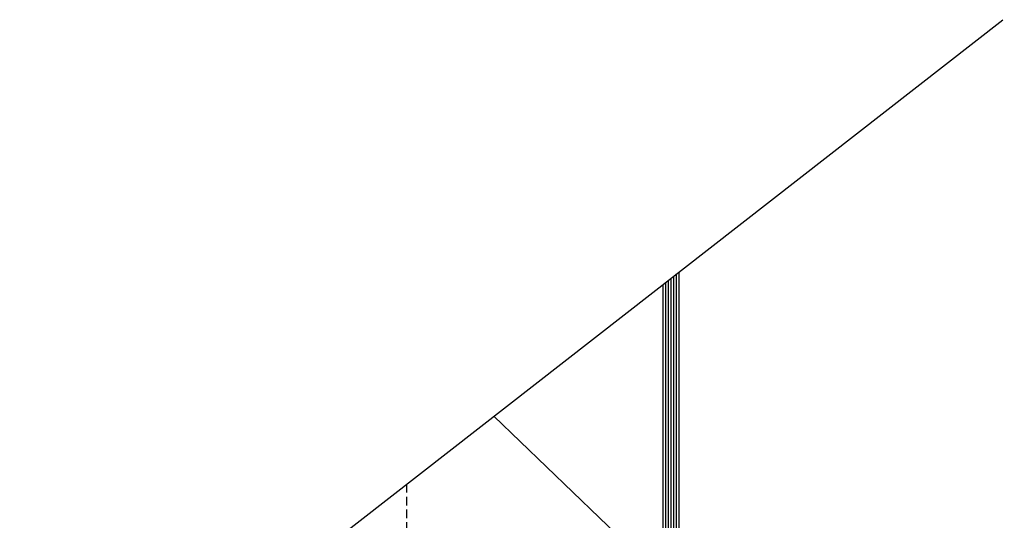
# Model space of a CAD drawing. Header units: millimetres. Extents: x -637441 to -130928, y -380379 to -53767.
# Tile 157 of 256: x -361098 to -359256, y -152230 to -151293. Entities that reach past the tile are written whole.
import ezdxf

# ---------------------------------------------------------------- set-up
doc = ezdxf.new("R2010")
doc.units = ezdxf.units.MM
doc.header["$LTSCALE"] = 10
doc.linetypes.add('HIDDEN2', pattern=[4.7625, 3.175, -1.5875])
doc.layers.add('CKTEXTY_MALE', color=7, linetype='Continuous', lineweight=25)
doc.layers.add('CrossSectionsGlass', color=4, linetype='Continuous')

msp = doc.modelspace()

# ---------------------------------------------------------------- linework, layer by layer
at = {"color": 7}
msp.add_line((-362817.851, -154066.906), (-359258.405, -151292.575), dxfattribs=at)
at = {"color": 7, "linetype": 'HIDDEN2', "ltscale": 0.5}
msp.add_line((-360374.191, -152162.25), (-360374.191, -154847.384), dxfattribs=at)
at = {"layer": 'CKTEXTY_MALE'}
msp.add_line((-360211.094, -152035.127), (-359255.738, -152952.368), dxfattribs=at)
at = {"layer": 'CrossSectionsGlass', "color": 7}
for p, q in [((-359864.201, -153919.914), (-359864.201, -151764.75)), ((-359889.201, -153922.414), (-359889.201, -151784.235)), ((-359884.201, -153922.414), (-359884.201, -151780.338)), ((-359879.201, -153922.414), (-359879.201, -151776.441)), ((-359874.201, -153922.414), (-359874.201, -151772.544)), ((-359869.201, -153922.414), (-359869.201, -151768.647)), ((-359894.201, -153919.914), (-359894.201, -151788.132))]:
    msp.add_line(p, q, dxfattribs=at)

doc.saveas('drawing.dxf')
